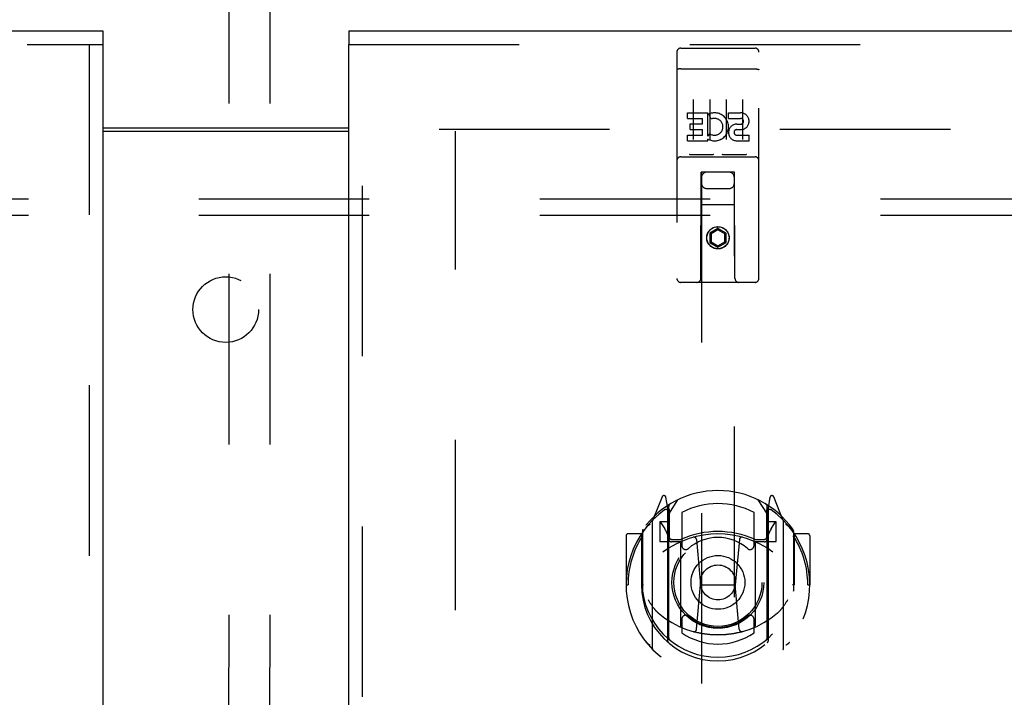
# Model space of a CAD drawing. Header units: inches. Extents: x 0 to 236, y 0 to 153.
# Tile 50 of 99: x 94.06 to 101.56, y 91.91 to 97.08. Entities that reach past the tile are written whole.
import ezdxf

# ---------------------------------------------------------------- set-up
doc = ezdxf.new("R2010")
doc.units = ezdxf.units.IN
doc.header["$LTSCALE"] = 12.986111
doc.header["$MEASUREMENT"] = 0
doc.linetypes.add('HIDDEN', pattern=[0.2, 0.1, -0.1])
doc.layers.get('0').update_dxf_attribs({"linetype": 'CONTINUOUS'})
for name, color, linetype in [('DEFAULT_2', 8, 'HIDDEN'), ('DOOR_2_ASSEMBLY', 7, 'CONTINUOUS'), ('DOOR_3_ASSEMBLY', 7, 'CONTINUOUS'), ('SUBPANELS', 7, 'CONTINUOUS')]:
    doc.layers.add(name, color=color, linetype=linetype)

msp = doc.modelspace()

# ---------------------------------------------------------------- linework, layer by layer
at = {"color": 7, "linetype": 'Continuous'}
msp.add_line((94.6886, 96.2518), (96.5636, 96.2518), dxfattribs=at)
at = {"color": 3, "linetype": 'Continuous'}
msp.add_line((94.6886, 96.2268), (96.5636, 96.2268), dxfattribs=at)
at = {"layer": 'DEFAULT_2', "color": 8, "linetype": 'HIDDEN'}
for p, q in [((95.6345, 60.0759), (95.6537, 98.0721)), ((95.947, 60.0758), (95.9662, 98.072)), ((97.2511, 96.2418), (132.2511, 96.2418)), ((97.3761, 17.2568), (97.3761, 96.2268))]:
    msp.add_line(p, q, dxfattribs=at)
at = {"layer": 'DOOR_2_ASSEMBLY', "color": 7, "linetype": 'Continuous'}
msp.add_line((96.5636, 96.9918), (96.5636, 96.8878), dxfattribs=at)
at = {"layer": 'DOOR_2_ASSEMBLY', "color": 3, "linetype": 'Continuous'}
for p, q in [((96.5636, 96.9918), (133.5011, 96.9918)), ((96.5636, 16.5958), (96.5636, 96.8878))]:
    msp.add_line(p, q, dxfattribs=at)
at = {"layer": 'DOOR_2_ASSEMBLY', "color": 8, "linetype": 'HIDDEN'}
for p, q in [((96.5636, 96.8878), (133.5011, 96.8878)), ((96.6676, 16.5958), (96.6676, 96.8878)), ((99.0936, 96.8593), (99.6586, 96.8593)), ((99.0636, 96.8293), (99.0636, 95.1043)), ((99.6886, 95.1043), (99.6886, 96.8293)), ((99.0802, 96.7005), (99.0795, 96.7004)), ((99.081, 96.7006), (99.0802, 96.7005)), ((99.0818, 96.7007), (99.081, 96.7006)), ((99.0825, 96.7007), (99.0818, 96.7007)), ((99.0833, 96.7008), (99.0825, 96.7007)), ((99.0841, 96.7009), (99.0833, 96.7008)), ((99.0849, 96.7009), (99.0841, 96.7009)), ((99.0857, 96.701), (99.0849, 96.7009)), ((99.0865, 96.7011), (99.0857, 96.701)), ((99.0874, 96.7011), (99.0865, 96.7011)), ((99.0882, 96.7011), (99.0874, 96.7011)), ((99.089, 96.7012), (99.0882, 96.7011)), ((99.0899, 96.7012), (99.089, 96.7012)), ((99.0907, 96.7012), (99.0899, 96.7012)), ((99.0928, 96.7013), (99.0919, 96.7013)), ((99.0936, 96.7013), (99.0928, 96.7013)), ((99.0936, 96.7013), (99.659, 96.7013)), ((99.659, 96.7013), (99.6599, 96.7013)), ((99.6599, 96.7013), (99.6607, 96.7012)), ((99.6607, 96.7012), (99.6616, 96.7012)), ((99.6616, 96.7012), (99.6624, 96.7012)), ((99.6624, 96.7012), (99.6632, 96.7012)), ((99.6632, 96.7012), (99.6641, 96.7011)), ((99.6641, 96.7011), (99.6649, 96.7011)), ((99.6649, 96.7011), (99.6657, 96.7011)), ((99.6657, 96.7011), (99.6665, 96.701)), ((99.6665, 96.701), (99.6673, 96.7009)), ((99.6673, 96.7009), (99.6681, 96.7009)), ((99.6681, 96.7009), (99.6689, 96.7008)), ((99.6689, 96.7008), (99.6697, 96.7007)), ((99.6697, 96.7007), (99.6705, 96.7007)), ((99.6705, 96.7007), (99.6713, 96.7006)), ((99.6713, 96.7006), (99.672, 96.7005)), ((99.1886, 96.4681), (99.1886, 96.1621)), ((99.3136, 96.4681), (99.3136, 96.1621)), ((99.4386, 96.4681), (99.4386, 96.1621)), ((99.5636, 96.4681), (99.5636, 96.1621)), ((99.1443, 96.324), (99.1443, 96.3665)), ((99.1443, 96.3665), (99.3004, 96.3665)), ((99.3004, 96.1889), (99.3004, 96.3665)), ((99.3248, 96.3184), (99.3079, 96.3575)), ((99.4567, 96.324), (99.4567, 96.3665)), ((99.4567, 96.3665), (99.5491, 96.3665)), ((99.1443, 96.324), (99.2578, 96.324)), ((99.1656, 96.2392), (99.1656, 96.2816)), ((99.1656, 96.2816), (99.2578, 96.2816)), ((99.2578, 96.2816), (99.2578, 96.324)), ((99.4567, 96.324), (99.5491, 96.324)), ((99.5206, 96.2802), (99.5491, 96.2802)), ((99.1443, 96.1533), (99.1443, 96.1957)), ((99.1443, 96.1957), (99.2578, 96.1957)), ((99.1656, 96.2392), (99.2578, 96.2392)), ((99.2578, 96.1957), (99.2578, 96.2392)), ((99.3004, 96.1889), (99.3134, 96.2074)), ((99.5166, 96.2392), (99.5629, 96.2392)), ((99.5206, 96.1957), (99.613, 96.1957)), ((99.613, 96.1533), (99.613, 96.1957)), ((99.1443, 96.1533), (99.3004, 96.1533)), ((99.3004, 96.1533), (99.3004, 96.1655)), ((99.3039, 96.1638), (99.3004, 96.1655)), ((99.5206, 96.1533), (99.613, 96.1533)), ((99.0936, 96.0313), (99.6586, 96.0313)), ((99.3372, 96.0473), (99.1652, 96.0473)), ((99.5872, 96.0473), (99.4152, 96.0473)), ((99.2461, 95.1043), (99.2496, 95.9143)), ((99.2711, 95.9143), (99.2496, 95.9143)), ((99.2511, 95.9143), (99.2511, 58.9126)), ((99.4811, 95.9143), (99.2711, 95.9143)), ((99.5026, 95.9143), (99.4811, 95.9143)), ((99.5011, 58.9126), (99.5011, 95.9143)), ((99.5061, 95.1043), (99.5026, 95.9143)), ((99.2911, 95.7893), (99.4611, 95.7893)), ((99.5037, 95.6643), (99.2485, 95.6643)), ((99.3761, 95.4861), (99.3136, 95.45)), ((99.3136, 95.45), (99.3136, 95.3779)), ((99.3136, 95.45), (99.3236, 95.4443)), ((99.3761, 95.4746), (99.3236, 95.4443)), ((99.3236, 95.4443), (99.3236, 95.3836)), ((99.3761, 95.4861), (99.3761, 95.4746)), ((99.4386, 95.45), (99.3761, 95.4861)), ((99.4286, 95.4443), (99.3761, 95.4746)), ((99.4386, 95.45), (99.4286, 95.4443)), ((99.4286, 95.3836), (99.4286, 95.4443)), ((99.4386, 95.3779), (99.4386, 95.45)), ((99.3136, 95.3779), (99.3236, 95.3836)), ((99.3136, 95.3779), (99.3761, 95.3418)), ((99.3236, 95.3836), (99.3761, 95.3533)), ((99.3761, 95.3533), (99.4286, 95.3836)), ((99.3761, 95.3418), (99.4386, 95.3779)), ((99.3761, 95.3418), (99.3761, 95.3533)), ((99.4386, 95.3779), (99.4286, 95.3836)), ((99.6586, 95.0743), (99.0936, 95.0743)), ((98.9507, 93.4401), (98.8805, 93.2646)), ((98.9936, 93.3565), (98.9794, 93.4371)), ((99.0011, 93.3093), (99.0711, 93.4183)), ((99.6811, 93.4183), (99.7511, 93.3093)), ((99.7728, 93.4371), (99.7586, 93.3565)), ((99.8717, 93.2646), (99.8015, 93.4401)), ((98.9723, 93.3601), (98.9721, 93.3599)), ((98.9723, 93.3601), (98.9721, 93.3599)), ((98.9728, 93.3604), (98.9723, 93.3601)), ((98.9936, 92.3403), (98.9936, 93.3565)), ((99.0011, 92.3652), (99.0011, 93.3682)), ((99.0036, 93.3436), (99.0036, 93.1362)), ((99.7486, 93.1362), (99.7486, 93.3436)), ((99.7511, 92.3652), (99.7511, 93.3682)), ((99.7586, 93.3565), (99.7586, 92.3403)), ((99.7802, 93.3599), (99.7757, 93.3631)), ((98.8761, 93.254), (98.8761, 92.2865)), ((99.1011, 93.3215), (99.1011, 93.0689)), ((99.6511, 93.0689), (99.6511, 93.3215)), ((99.8761, 92.2865), (99.8761, 93.254)), ((98.8011, 93.1812), (98.8011, 92.7236)), ((98.9336, 93.2493), (98.9336, 93.0993)), ((99.0011, 93.2493), (98.9336, 93.2493)), ((98.9419, 93.2416), (98.9714, 93.1957)), ((99.8186, 93.2493), (99.7511, 93.2493)), ((99.7809, 93.1957), (99.8103, 93.2416)), ((99.8186, 93.0993), (99.8186, 93.2493)), ((99.9511, 93.1812), (99.9511, 92.7236)), ((98.6761, 93.1435), (98.6761, 92.7703)), ((98.7936, 93.1585), (98.6911, 93.1585)), ((98.7936, 93.1585), (98.7936, 92.7703)), ((98.8017, 93.1435), (98.7936, 93.1585)), ((99.0236, 93.1162), (99.0894, 93.1162)), ((99.213, 93.1144), (99.2436, 92.7703)), ((99.5392, 93.1144), (99.5086, 92.7703)), ((99.6628, 93.1162), (99.7286, 93.1162)), ((99.9586, 93.1585), (99.9505, 93.1435)), ((99.9586, 92.7703), (99.9586, 93.1585)), ((100.0611, 93.1585), (99.9586, 93.1585)), ((100.0761, 93.1435), (100.0761, 92.7703)), ((98.9336, 93.0993), (98.9936, 93.0993)), ((99.0936, 93.0982), (99.0211, 93.0982)), ((99.0936, 92.4572), (99.0936, 93.0884)), ((99.7311, 93.0982), (99.6586, 93.0982)), ((99.6586, 93.0884), (99.6586, 92.4572)), ((99.7586, 93.0993), (99.8186, 93.0993)), ((98.6761, 92.7703), (98.6911, 92.7703)), ((98.7936, 92.7703), (98.8086, 92.7703)), ((99.2135, 92.431), (99.2436, 92.7703)), ((99.2436, 92.7703), (99.5086, 92.7703)), ((99.5388, 92.431), (99.5086, 92.7703)), ((99.9586, 92.7703), (99.9436, 92.7703)), ((100.0611, 92.7703), (100.0761, 92.7703)), ((98.8011, 92.7236), (98.8013, 92.7209)), ((99.9511, 92.7236), (99.9509, 92.7209)), ((99.1011, 92.5077), (99.1011, 92.4048)), ((99.6511, 92.4048), (99.6511, 92.5077))]:
    msp.add_line(p, q, dxfattribs=at)
for points in [[(99.0919, 96.7013), (99.0915, 96.7012), (99.0907, 96.7012)], [(99.672, 96.7005), (99.6728, 96.7004), (99.6731, 96.7003), (99.6735, 96.7003), (99.6739, 96.7002), (99.6742, 96.7002), (99.6746, 96.7001), (99.6749, 96.7001), (99.6753, 96.7), (99.6756, 96.6999), (99.676, 96.6999), (99.6763, 96.6998), (99.6767, 96.6998), (99.677, 96.6997), (99.6773, 96.6996), (99.6777, 96.6996), (99.678, 96.6995), (99.6783, 96.6994), (99.6786, 96.6994), (99.6789, 96.6993), (99.6792, 96.6992), (99.6795, 96.6992), (99.6798, 96.6991), (99.6801, 96.699), (99.6804, 96.6989), (99.6807, 96.6989), (99.681, 96.6988), (99.6813, 96.6987), (99.6815, 96.6986), (99.6818, 96.6985), (99.6821, 96.6985), (99.6823, 96.6984), (99.6826, 96.6983), (99.6828, 96.6982), (99.6831, 96.6981), (99.6833, 96.698), (99.6836, 96.698), (99.6838, 96.6979), (99.684, 96.6978), (99.6842, 96.6977), (99.6845, 96.6976), (99.6847, 96.6975), (99.6849, 96.6974), (99.6851, 96.6973), (99.6853, 96.6972), (99.6855, 96.6971), (99.6857, 96.697), (99.6858, 96.697), (99.686, 96.6969), (99.6862, 96.6968), (99.6863, 96.6967), (99.6865, 96.6966), (99.6867, 96.6965), (99.6868, 96.6964), (99.6869, 96.6963), (99.6871, 96.6962), (99.6872, 96.6961), (99.6873, 96.696), (99.6875, 96.6959), (99.6876, 96.6958), (99.6877, 96.6957), (99.6878, 96.6956), (99.6879, 96.6955), (99.688, 96.6954), (99.6881, 96.6953), (99.6881, 96.6952), (99.6882, 96.6951), (99.6883, 96.695), (99.6883, 96.6949), (99.6884, 96.6948), (99.6884, 96.6947), (99.6885, 96.6946), (99.6885, 96.6945), (99.6886, 96.6944), (99.6886, 96.6942), (99.6886, 96.6941), (99.6886, 96.694), (99.6886, 96.6939), (99.6886, 96.6938)], [(99.0795, 96.7004), (99.0791, 96.7003), (99.0788, 96.7003), (99.0784, 96.7002), (99.078, 96.7002), (99.0777, 96.7001), (99.0773, 96.7001), (99.077, 96.7), (99.0766, 96.6999), (99.0763, 96.6999), (99.0759, 96.6998), (99.0756, 96.6998), (99.0753, 96.6997), (99.0749, 96.6996), (99.0746, 96.6996), (99.0743, 96.6995), (99.074, 96.6994), (99.0736, 96.6994), (99.0733, 96.6993), (99.073, 96.6992), (99.0727, 96.6992), (99.0724, 96.6991), (99.0721, 96.699), (99.0718, 96.6989), (99.0715, 96.6989), (99.0713, 96.6988), (99.071, 96.6987), (99.0707, 96.6986), (99.0704, 96.6985), (99.0702, 96.6985), (99.0699, 96.6984), (99.0697, 96.6983), (99.0694, 96.6982), (99.0692, 96.6981), (99.0689, 96.698), (99.0687, 96.698), (99.0685, 96.6979), (99.0682, 96.6978), (99.068, 96.6977), (99.0678, 96.6976), (99.0676, 96.6975), (99.0674, 96.6974), (99.0672, 96.6973), (99.067, 96.6972), (99.0668, 96.6971), (99.0666, 96.697), (99.0664, 96.697), (99.0662, 96.6969), (99.0661, 96.6968), (99.0659, 96.6967), (99.0658, 96.6966), (99.0656, 96.6965), (99.0655, 96.6964), (99.0653, 96.6963), (99.0652, 96.6962), (99.065, 96.6961), (99.0649, 96.696), (99.0648, 96.6959), (99.0647, 96.6958), (99.0646, 96.6957), (99.0645, 96.6956), (99.0644, 96.6955), (99.0643, 96.6954), (99.0642, 96.6953), (99.0641, 96.6952), (99.0641, 96.6951), (99.064, 96.695), (99.0639, 96.6949), (99.0639, 96.6948), (99.0638, 96.6947), (99.0638, 96.6946), (99.0637, 96.6945), (99.0637, 96.6944), (99.0637, 96.6942), (99.0637, 96.6941), (99.0636, 96.694), (99.0636, 96.6939), (99.0636, 96.6938)], [(99.1652, 96.0473), (99.165, 96.0473), (99.1648, 96.0473), (99.1646, 96.0473), (99.1644, 96.0473), (99.1642, 96.0473), (99.164, 96.0473), (99.1638, 96.0473), (99.1636, 96.0473), (99.1634, 96.0473), (99.1632, 96.0473), (99.1631, 96.0473), (99.1629, 96.0474), (99.1627, 96.0474), (99.1625, 96.0474), (99.1624, 96.0474), (99.1622, 96.0474), (99.1621, 96.0475), (99.1619, 96.0475), (99.1617, 96.0475), (99.1616, 96.0475), (99.1614, 96.0476), (99.1613, 96.0476), (99.1612, 96.0476), (99.161, 96.0476), (99.1609, 96.0477), (99.1608, 96.0477), (99.1606, 96.0477), (99.1605, 96.0478), (99.1604, 96.0478), (99.1603, 96.0478), (99.1601, 96.0479), (99.16, 96.0479), (99.1599, 96.0479), (99.1598, 96.048), (99.1597, 96.048), (99.1596, 96.048), (99.1595, 96.0481), (99.1594, 96.0481), (99.1593, 96.0482), (99.1592, 96.0482), (99.1591, 96.0483), (99.159, 96.0483), (99.1589, 96.0483), (99.1588, 96.0484), (99.1587, 96.0484), (99.1586, 96.0485)], [(99.3436, 96.0485), (99.3435, 96.0484), (99.3435, 96.0484), (99.3434, 96.0483), (99.3433, 96.0483), (99.3432, 96.0482), (99.3431, 96.0482), (99.343, 96.0482), (99.3429, 96.0481), (99.3428, 96.0481), (99.3427, 96.048), (99.3426, 96.048), (99.3425, 96.048), (99.3423, 96.0479), (99.3422, 96.0479), (99.3421, 96.0479), (99.342, 96.0478), (99.3419, 96.0478), (99.3417, 96.0478), (99.3416, 96.0477), (99.3415, 96.0477), (99.3414, 96.0477), (99.3412, 96.0476), (99.3411, 96.0476), (99.3409, 96.0476), (99.3408, 96.0476), (99.3407, 96.0475), (99.3405, 96.0475), (99.3404, 96.0475), (99.3402, 96.0475), (99.34, 96.0474), (99.3399, 96.0474), (99.3397, 96.0474), (99.3395, 96.0474), (99.3394, 96.0474), (99.3392, 96.0473), (99.339, 96.0473), (99.3388, 96.0473), (99.3387, 96.0473), (99.3385, 96.0473), (99.3383, 96.0473), (99.3381, 96.0473), (99.3379, 96.0473), (99.3377, 96.0473), (99.3375, 96.0473), (99.3372, 96.0473)], [(99.4152, 96.0473), (99.415, 96.0473), (99.4148, 96.0473), (99.4146, 96.0473), (99.4144, 96.0473), (99.4142, 96.0473), (99.414, 96.0473), (99.4138, 96.0473), (99.4136, 96.0473), (99.4134, 96.0473), (99.4132, 96.0473), (99.4131, 96.0473), (99.4129, 96.0474), (99.4127, 96.0474), (99.4125, 96.0474), (99.4124, 96.0474), (99.4122, 96.0474), (99.4121, 96.0475), (99.4119, 96.0475), (99.4118, 96.0475), (99.4116, 96.0475), (99.4115, 96.0476), (99.4113, 96.0476), (99.4112, 96.0476), (99.411, 96.0476), (99.4109, 96.0477), (99.4108, 96.0477), (99.4106, 96.0477), (99.4105, 96.0478), (99.4104, 96.0478), (99.4103, 96.0478), (99.4101, 96.0479), (99.41, 96.0479), (99.4099, 96.0479), (99.4098, 96.048), (99.4097, 96.048), (99.4096, 96.048), (99.4095, 96.0481), (99.4094, 96.0481), (99.4093, 96.0482), (99.4092, 96.0482), (99.4091, 96.0482), (99.409, 96.0483), (99.4089, 96.0483), (99.4088, 96.0484), (99.4087, 96.0484), (99.4086, 96.0485)], [(99.5936, 96.0485), (99.5935, 96.0484), (99.5935, 96.0484), (99.5934, 96.0483), (99.5933, 96.0483), (99.5932, 96.0483), (99.5931, 96.0482), (99.593, 96.0482), (99.5929, 96.0481), (99.5928, 96.0481), (99.5927, 96.048), (99.5926, 96.048), (99.5925, 96.048), (99.5923, 96.0479), (99.5922, 96.0479), (99.5921, 96.0479), (99.592, 96.0478), (99.5919, 96.0478), (99.5918, 96.0478), (99.5916, 96.0477), (99.5915, 96.0477), (99.5914, 96.0477), (99.5912, 96.0476), (99.5911, 96.0476), (99.5909, 96.0476), (99.5908, 96.0476), (99.5907, 96.0475), (99.5905, 96.0475), (99.5904, 96.0475), (99.5902, 96.0475), (99.59, 96.0474), (99.5899, 96.0474), (99.5897, 96.0474), (99.5895, 96.0474), (99.5894, 96.0474), (99.5892, 96.0473), (99.589, 96.0473), (99.5888, 96.0473), (99.5887, 96.0473), (99.5885, 96.0473), (99.5883, 96.0473), (99.5881, 96.0473), (99.5879, 96.0473), (99.5877, 96.0473), (99.5875, 96.0473), (99.5872, 96.0473)], [(98.8307, 93.2091), (98.8314, 93.2099), (98.8321, 93.2107), (98.8328, 93.2116), (98.8335, 93.2124), (98.8343, 93.2132), (98.835, 93.214), (98.8357, 93.2147), (98.8365, 93.2155), (98.8372, 93.2163), (98.838, 93.217), (98.8388, 93.2177), (98.8395, 93.2185), (98.8403, 93.2192), (98.8411, 93.2199), (98.8419, 93.2205), (98.8427, 93.2212), (98.8436, 93.2219), (98.8444, 93.2225), (98.8452, 93.2231), (98.8461, 93.2238), (98.8469, 93.2244), (98.8478, 93.2249), (98.8486, 93.2255), (98.8495, 93.2261), (98.8504, 93.2266), (98.8512, 93.2272), (98.8521, 93.2277), (98.853, 93.2282), (98.8539, 93.2287), (98.8548, 93.2292), (98.8558, 93.2296), (98.8567, 93.2301), (98.8576, 93.2305), (98.8586, 93.2309)], [(99.8937, 93.2309), (99.8946, 93.2305), (99.8956, 93.2301), (99.8965, 93.2296), (99.8974, 93.2292), (99.8983, 93.2287), (99.8992, 93.2282), (99.9001, 93.2277), (99.901, 93.2272), (99.9019, 93.2266), (99.9028, 93.2261), (99.9036, 93.2255), (99.9045, 93.2249), (99.9053, 93.2244), (99.9062, 93.2238), (99.907, 93.2231), (99.9079, 93.2225), (99.9087, 93.2219), (99.9095, 93.2212), (99.9103, 93.2205), (99.9111, 93.2199), (99.9119, 93.2192), (99.9127, 93.2185), (99.9135, 93.2177), (99.9143, 93.217), (99.915, 93.2163), (99.9158, 93.2155), (99.9165, 93.2147), (99.9173, 93.214), (99.918, 93.2132), (99.9187, 93.2124), (99.9194, 93.2116), (99.9201, 93.2107), (99.9208, 93.2099), (99.9215, 93.2091)], [(98.8436, 92.6569), (98.8467, 92.6516), (98.8498, 92.6466), (98.8527, 92.6417), (98.8556, 92.6371), (98.8584, 92.6327), (98.8611, 92.6285), (98.8638, 92.6244), (98.8664, 92.6205), (98.869, 92.6167), (98.8715, 92.6131), (98.8739, 92.6097), (98.8763, 92.6063), (98.8787, 92.6031), (98.881, 92.6001), (98.8832, 92.5971), (98.8854, 92.5942), (98.8876, 92.5915), (98.8897, 92.5888), (98.8918, 92.5863), (98.8939, 92.5838), (98.8959, 92.5815), (98.8978, 92.5792), (98.8998, 92.577), (98.9017, 92.5749), (98.9035, 92.5729), (98.9054, 92.5709), (98.9072, 92.5691), (98.9089, 92.5673), (98.9106, 92.5655), (98.9123, 92.5639), (98.914, 92.5623), (98.9156, 92.5608), (98.9172, 92.5593), (98.9188, 92.5579), (98.9203, 92.5565), (98.9218, 92.5552)], [(99.8305, 92.5552), (99.832, 92.5565), (99.8335, 92.5579), (99.835, 92.5593), (99.8366, 92.5607), (99.8383, 92.5623), (99.8399, 92.5639), (99.8416, 92.5655), (99.8433, 92.5673), (99.8451, 92.5691), (99.8469, 92.5709), (99.8487, 92.5729), (99.8506, 92.5749), (99.8525, 92.577), (99.8544, 92.5792), (99.8564, 92.5815), (99.8584, 92.5838), (99.8604, 92.5863), (99.8625, 92.5888), (99.8646, 92.5915), (99.8668, 92.5942), (99.869, 92.5971), (99.8713, 92.6), (99.8736, 92.6031), (99.8759, 92.6063), (99.8783, 92.6096), (99.8808, 92.6131), (99.8833, 92.6167), (99.8858, 92.6205), (99.8884, 92.6244), (99.8911, 92.6284), (99.8938, 92.6327), (99.8966, 92.6371), (99.8995, 92.6417), (99.9025, 92.6465), (99.9055, 92.6516), (99.9086, 92.6569)], [(99.5641, 92.4135), (99.5587, 92.412), (99.5533, 92.4105), (99.5479, 92.4092), (99.5424, 92.4078), (99.537, 92.4065), (99.5315, 92.4052), (99.5261, 92.404), (99.5206, 92.4028), (99.5151, 92.4017), (99.5096, 92.4006), (99.5041, 92.3996), (99.4986, 92.3986), (99.4931, 92.3976), (99.4876, 92.3967), (99.4821, 92.3958), (99.4765, 92.395), (99.471, 92.3942), (99.4654, 92.3935), (99.4599, 92.3928), (99.4543, 92.3921), (99.4488, 92.3915), (99.4432, 92.391), (99.4376, 92.3905), (99.432, 92.39), (99.4265, 92.3896), (99.4209, 92.3892), (99.4153, 92.3889), (99.4097, 92.3886), (99.4041, 92.3883), (99.3985, 92.3881), (99.3929, 92.388), (99.3873, 92.3879), (99.3817, 92.3878), (99.3761, 92.3878), (99.3705, 92.3878), (99.3649, 92.3879), (99.3593, 92.388), (99.3537, 92.3881), (99.3482, 92.3883), (99.3426, 92.3886), (99.337, 92.3889), (99.3314, 92.3892), (99.3258, 92.3896), (99.3202, 92.39), (99.3146, 92.3905), (99.3091, 92.391), (99.3035, 92.3915), (99.2979, 92.3921), (99.2924, 92.3928), (99.2868, 92.3935), (99.2813, 92.3942), (99.2757, 92.395), (99.2702, 92.3958), (99.2647, 92.3967), (99.2591, 92.3976), (99.2536, 92.3986), (99.2481, 92.3996), (99.2426, 92.4006), (99.2371, 92.4017), (99.2317, 92.4028), (99.2262, 92.404), (99.2207, 92.4052), (99.2153, 92.4065), (99.2098, 92.4078), (99.2044, 92.4092), (99.199, 92.4105), (99.1936, 92.412), (99.1882, 92.4135)], [(98.8586, 92.3096), (98.8576, 92.31), (98.8567, 92.3105), (98.8558, 92.3109), (98.8548, 92.3114), (98.8539, 92.3118), (98.853, 92.3123), (98.8521, 92.3128), (98.8512, 92.3134), (98.8504, 92.3139), (98.8495, 92.3144), (98.8486, 92.315), (98.8478, 92.3156), (98.8469, 92.3162), (98.8461, 92.3168), (98.8452, 92.3174), (98.8444, 92.318), (98.8436, 92.3187), (98.8427, 92.3193), (98.8419, 92.32), (98.8411, 92.3207), (98.8403, 92.3214), (98.8395, 92.3221), (98.8388, 92.3228), (98.838, 92.3235), (98.8372, 92.3243), (98.8365, 92.325), (98.8357, 92.3258), (98.835, 92.3266), (98.8343, 92.3274), (98.8335, 92.3282), (98.8328, 92.329), (98.8321, 92.3298), (98.8314, 92.3306), (98.8307, 92.3314)], [(99.9215, 92.3314), (99.9208, 92.3306), (99.9201, 92.3298), (99.9194, 92.329), (99.9187, 92.3282), (99.918, 92.3274), (99.9173, 92.3266), (99.9165, 92.3258), (99.9158, 92.325), (99.915, 92.3243), (99.9143, 92.3235), (99.9135, 92.3228), (99.9127, 92.3221), (99.9119, 92.3214), (99.9111, 92.3207), (99.9103, 92.32), (99.9095, 92.3193), (99.9087, 92.3187), (99.9079, 92.318), (99.907, 92.3174), (99.9062, 92.3168), (99.9053, 92.3162), (99.9045, 92.3156), (99.9036, 92.315), (99.9028, 92.3144), (99.9019, 92.3139), (99.901, 92.3134), (99.9001, 92.3128), (99.8992, 92.3123), (99.8983, 92.3118), (99.8974, 92.3114), (99.8965, 92.3109), (99.8956, 92.3105), (99.8946, 92.31), (99.8937, 92.3096)]]:
    msp.add_lwpolyline(points, dxfattribs=at)
for centre, radius in [((99.3761, 95.4143), 0.085), ((99.3761, 95.4143), 0.0845), ((99.3761, 92.7883), 0.35), ((99.3761, 92.7883), 0.335), ((99.3761, 92.7883), 0.205), ((99.3761, 92.7883), 0.133)]:
    msp.add_circle(centre, radius, dxfattribs=at)
for centre, radius, start, end in [((99.0936, 96.8293), 0.03, 90, 180), ((99.6586, 96.8293), 0.03, 0, 90), ((99.3502, 96.2597), 0.1065, 244.26362, 113.40274), ((99.5492, 96.3021), 0.0644, 282.29948, 90.07752), ((99.3502, 96.2597), 0.0639, 234.88948, 113.40261), ((99.5206, 96.2167), 0.0635, 90, 270), ((99.5491, 96.3021), 0.0219, 269.90115, 90), ((99.5206, 96.2176), 0.0219, 100.307, 270), ((99.0936, 96.0013), 0.03, 90, 180), ((99.6586, 96.0013), 0.03, 0, 90), ((99.2911, 95.8743), 0.04, 90, 180), ((99.4611, 95.8743), 0.04, 0, 90), ((99.2911, 95.8293), 0.04, 180, 270), ((99.4611, 95.8293), 0.04, 270, 360), ((99.0936, 95.1043), 0.03, 180, 270), ((99.2161, 95.1043), 0.03, 270, 360), ((99.5361, 95.1043), 0.03, 180, 270), ((99.6586, 95.1043), 0.03, 270, 360), ((99.3761, 92.7883), 0.7, 35.29614, 144.70386), ((98.9646, 93.4345), 0.015, 10, 158.19585), ((99.7876, 93.4345), 0.015, 21.80415, 170), ((99.3761, 92.7703), 0.7, 125.51263, 54.48737), ((98.9811, 93.3238), 0.02, 0, 125.51263), ((98.9836, 93.3436), 0.02, 0, 125.25426), ((99.0211, 93.3682), 0.02, 121.4688, 179.99919), ((99.3761, 92.7883), 0.6, 62.72039, 117.27961), ((99.7311, 93.3682), 0.02, 0, 58.52955), ((99.7686, 93.3436), 0.02, 54.74574, 180), ((99.7711, 93.3238), 0.02, 54.48737, 180), ((98.8911, 93.254), 0.015, 135.07479, 180), ((99.8611, 93.254), 0.015, 0, 44.92521), ((98.8211, 93.1812), 0.02, 144.70386, 180), ((98.9461, 93.2443), 0.005, 90, 212.67924), ((98.8131, 93.0942), 0.188, 0, 32.67924), ((99.3761, 92.4758), 0.7, 66.53604, 113.46396), ((99.9391, 93.0942), 0.188, 147.32076, 180), ((99.8061, 93.2443), 0.005, 327.32076, 90), ((99.9311, 93.1812), 0.02, 0, 35.29614), ((98.6911, 93.1435), 0.015, 90, 180), ((99.3761, 92.7703), 0.685, 146.98851, 180), ((99.3761, 92.4578), 0.7, 53.23192, 126.76808), ((99.0211, 93.1182), 0.02, 180, 270), ((99.0236, 93.1362), 0.02, 180, 270), ((99.0894, 93.1362), 0.02, 270, 293.46396), ((99.1086, 93.0884), 0.015, 112.9863, 180), ((99.3761, 92.7883), 0.3425, 48.87392, 131.12608), ((99.1931, 93.1127), 0.02, 5.07961, 105.6131), ((99.5591, 93.1127), 0.02, 74.3869, 174.92039), ((99.6436, 93.0884), 0.015, 0, 67.0137), ((99.6628, 93.1362), 0.02, 246.53604, 270), ((99.7286, 93.1362), 0.02, 270, 360), ((99.7311, 93.1182), 0.02, 270, 360), ((99.3761, 92.7703), 0.685, 0, 33.01149), ((100.0611, 93.1435), 0.015, 0, 90), ((99.1311, 93.0689), 0.03, 180, 311.12608), ((99.6211, 93.0689), 0.03, 228.87392, 360), ((99.3761, 92.7728), 0.5825, 180.24643, 359.75357), ((98.8211, 92.7236), 0.02, 180, 187.66218), ((99.3761, 92.7983), 0.58, 187.66218, 352.33782), ((99.9311, 92.7236), 0.02, 352.33782, 360), ((99.3761, 93.0878), 0.7, 229.52902, 310.47098), ((99.1311, 92.5077), 0.03, 48.87392, 180), ((99.3761, 92.7883), 0.3425, 228.87392, 311.12608), ((99.6211, 92.5077), 0.03, 0, 131.12608), ((99.1086, 92.4572), 0.015, 180, 247.0137), ((99.1935, 92.4327), 0.02, 254.42484, 354.92039), ((99.5587, 92.4327), 0.02, 185.07961, 285.57516), ((99.6436, 92.4572), 0.015, 292.9863, 360), ((99.0211, 92.3652), 0.02, 180, 230.65944), ((99.3761, 92.7983), 0.48, 235.04613, 304.95387), ((99.7311, 92.3652), 0.02, 309.33785, 359.99835), ((98.8911, 92.2865), 0.015, 180, 224.92521), ((99.0086, 92.3403), 0.015, 180, 229.64129), ((99.7436, 92.3403), 0.015, 310.35871, 360), ((99.8611, 92.2865), 0.015, 315.07479, 360)]:
    msp.add_arc(centre, radius, start, end, dxfattribs=at)
at = {"layer": 'DOOR_3_ASSEMBLY', "color": 3, "linetype": 'Continuous'}
for p, q in [((57.7511, 96.9918), (94.6886, 96.9918)), ((94.6886, 96.8878), (94.6886, 16.5958))]:
    msp.add_line(p, q, dxfattribs=at)
at = {"layer": 'DOOR_3_ASSEMBLY', "color": 7, "linetype": 'Continuous'}
msp.add_line((94.6886, 96.9918), (94.6886, 96.8878), dxfattribs=at)
at = {"layer": 'DOOR_3_ASSEMBLY', "color": 8, "linetype": 'HIDDEN'}
for p, q in [((57.7511, 96.8878), (94.6886, 96.8878)), ((94.5846, 96.8878), (94.5846, 16.5958))]:
    msp.add_line(p, q, dxfattribs=at)
at = {"layer": 'SUBPANELS', "color": 8, "linetype": 'HIDDEN'}
for p, q in [((61.6574, 95.7105), (129.5949, 95.7105)), ((61.6574, 95.5855), (129.5949, 95.5855))]:
    msp.add_line(p, q, dxfattribs=at)
msp.add_circle((95.6261, 94.8668), 0.25, dxfattribs=at)

doc.saveas('drawing.dxf')
